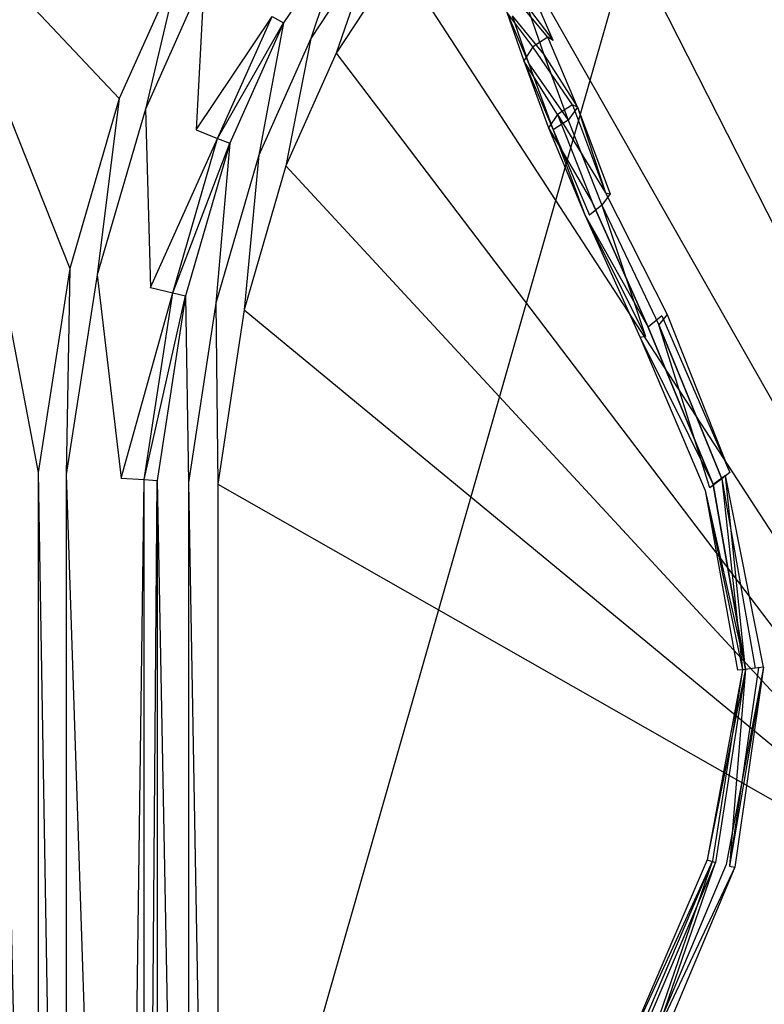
# Model space of a CAD drawing. Extents: x 0 to 0.795, y -0.5 to 0.
# Tile 14 of 20: x 0.399 to 0.464, y -0.15 to -0.064. Entities that reach past the tile are written whole.
import ezdxf

# ---------------------------------------------------------------- set-up
doc = ezdxf.new("R2010")
doc.units = 0
doc.layers.add('L0_ABLAUF_N_633100__0___REPLACE', color=7, linetype='CONTINUOUS')
doc.layers.add('L1_BECKEN_N_633100__0___REPLACE', color=7, linetype='CONTINUOUS')

msp = doc.modelspace()

# ---------------------------------------------------------------- linework, layer by layer
at = {"layer": 'L0_ABLAUF_N_633100__0___REPLACE', "color": 8}
for points, invisible_edges in [([(0.445329, -0.065787, 0.060769), (0.442501, -0.062345, 0.077643), (0.443831, -0.06154, 0.077774), (0.445329, -0.065787, 0.060769)], 14), ([(0.443515, -0.063097, 0.078602), (0.445779, -0.06607, 0.06139), (0.444291, -0.06186, 0.078237), (0.443515, -0.063097, 0.078602)], 14), ([(0.443831, -0.06154, 0.077774), (0.445779, -0.06607, 0.06139), (0.445329, -0.065787, 0.060769), (0.443831, -0.06154, 0.077774)], 13), ([(0.445779, -0.06607, 0.06139), (0.443831, -0.06154, 0.077774), (0.444291, -0.06186, 0.078237), (0.445779, -0.06607, 0.06139)], 14), ([(0.444004, -0.066611, 0.060572), (0.441728, -0.063591, 0.078007), (0.442501, -0.062345, 0.077643), (0.444004, -0.066611, 0.060572)], 14), ([(0.442501, -0.062345, 0.077643), (0.445329, -0.065787, 0.060769), (0.444004, -0.066611, 0.060572), (0.442501, -0.062345, 0.077643)], 13), ([(0.443672, -0.068102, 0.061675), (0.441728, -0.063591, 0.078007), (0.443219, -0.067834, 0.061054), (0.443672, -0.068102, 0.061675)], 13), ([(0.441728, -0.063591, 0.078007), (0.443672, -0.068102, 0.061675), (0.44219, -0.063902, 0.07846), (0.441728, -0.063591, 0.078007)], 14), ([(0.441728, -0.063591, 0.078007), (0.444004, -0.066611, 0.060572), (0.443219, -0.067834, 0.061054), (0.441728, -0.063591, 0.078007)], 13), ([(0.44219, -0.063902, 0.07846), (0.444988, -0.067279, 0.061875), (0.443515, -0.063097, 0.078602), (0.44219, -0.063902, 0.07846)], 14), ([(0.445779, -0.06607, 0.06139), (0.443515, -0.063097, 0.078602), (0.444988, -0.067279, 0.061875), (0.445779, -0.06607, 0.06139)], 13), ([(0.444988, -0.067279, 0.061875), (0.44219, -0.063902, 0.07846), (0.443672, -0.068102, 0.061675), (0.444988, -0.067279, 0.061875)], 13), ([(0.447485, -0.071695, 0.044802), (0.444004, -0.066611, 0.060572), (0.445329, -0.065787, 0.060769), (0.447485, -0.071695, 0.044802)], 14), ([(0.444988, -0.067279, 0.061875), (0.44791, -0.071904, 0.045653), (0.445779, -0.06607, 0.06139), (0.444988, -0.067279, 0.061875)], 14), ([(0.445329, -0.065787, 0.060769), (0.44791, -0.071904, 0.045653), (0.447485, -0.071695, 0.044802), (0.445329, -0.065787, 0.060769)], 13), ([(0.44791, -0.071904, 0.045653), (0.445329, -0.065787, 0.060769), (0.445779, -0.06607, 0.06139), (0.44791, -0.071904, 0.045653)], 14), ([(0.446179, -0.072543, 0.044541), (0.443219, -0.067834, 0.061054), (0.444004, -0.066611, 0.060572), (0.446179, -0.072543, 0.044541)], 14), ([(0.444004, -0.066611, 0.060572), (0.447485, -0.071695, 0.044802), (0.446179, -0.072543, 0.044541), (0.444004, -0.066611, 0.060572)], 13), ([(0.445806, -0.073886, 0.046045), (0.443219, -0.067834, 0.061054), (0.445374, -0.073701, 0.045208), (0.445806, -0.073886, 0.046045)], 13), ([(0.443219, -0.067834, 0.061054), (0.445806, -0.073886, 0.046045), (0.443672, -0.068102, 0.061675), (0.443219, -0.067834, 0.061054)], 14), ([(0.443219, -0.067834, 0.061054), (0.446179, -0.072543, 0.044541), (0.445374, -0.073701, 0.045208), (0.443219, -0.067834, 0.061054)], 13), ([(0.443672, -0.068102, 0.061675), (0.447096, -0.073037, 0.04632), (0.444988, -0.067279, 0.061875), (0.443672, -0.068102, 0.061675)], 14), ([(0.447096, -0.073037, 0.04632), (0.443672, -0.068102, 0.061675), (0.445806, -0.073886, 0.046045), (0.447096, -0.073037, 0.04632)], 13), ([(0.44791, -0.071904, 0.045653), (0.444988, -0.067279, 0.061875), (0.447096, -0.073037, 0.04632), (0.44791, -0.071904, 0.045653)], 13), ([(0.447485, -0.071695, 0.044802), (0.450376, -0.079417, 0.032555), (0.446179, -0.072543, 0.044541), (0.447485, -0.071695, 0.044802)], 14), ([(0.44791, -0.071904, 0.045653), (0.447096, -0.073037, 0.04632), (0.450771, -0.079492, 0.033657), (0.44791, -0.071904, 0.045653)], 14), ([(0.44791, -0.071904, 0.045653), (0.450376, -0.079417, 0.032555), (0.447485, -0.071695, 0.044802), (0.44791, -0.071904, 0.045653)], 14), ([(0.450376, -0.079417, 0.032555), (0.44791, -0.071904, 0.045653), (0.450771, -0.079492, 0.033657), (0.450376, -0.079417, 0.032555)], 13), ([(0.446179, -0.072543, 0.044541), (0.449224, -0.080293, 0.032242), (0.445374, -0.073701, 0.045208), (0.446179, -0.072543, 0.044541)], 14), ([(0.447096, -0.073037, 0.04632), (0.445806, -0.073886, 0.046045), (0.450056, -0.080479, 0.034517), (0.447096, -0.073037, 0.04632)], 14), ([(0.446179, -0.072543, 0.044541), (0.450376, -0.079417, 0.032555), (0.449224, -0.080293, 0.032242), (0.446179, -0.072543, 0.044541)], 14), ([(0.447096, -0.073037, 0.04632), (0.450056, -0.080479, 0.034517), (0.450771, -0.079492, 0.033657), (0.447096, -0.073037, 0.04632)], 14), ([(0.445374, -0.073701, 0.045208), (0.448551, -0.081325, 0.033115), (0.445806, -0.073886, 0.046045), (0.445374, -0.073701, 0.045208)], 14), ([(0.445374, -0.073701, 0.045208), (0.449224, -0.080293, 0.032242), (0.448551, -0.081325, 0.033115), (0.445374, -0.073701, 0.045208)], 14), ([(0.445806, -0.073886, 0.046045), (0.448551, -0.081325, 0.033115), (0.448978, -0.081363, 0.034197), (0.445806, -0.073886, 0.046045)], 14), ([(0.445806, -0.073886, 0.046045), (0.448978, -0.081363, 0.034197), (0.450056, -0.080479, 0.034517), (0.445806, -0.073886, 0.046045)], 14), ([(0.454094, -0.091169, 0.024507), (0.449224, -0.080293, 0.032242), (0.450376, -0.079417, 0.032555), (0.454094, -0.091169, 0.024507)], 14), ([(0.450771, -0.079492, 0.033657), (0.450056, -0.080479, 0.034517), (0.455778, -0.090054, 0.026417), (0.450771, -0.079492, 0.033657)], 14), ([(0.450376, -0.079417, 0.032555), (0.455778, -0.090054, 0.026417), (0.455288, -0.090169, 0.024857), (0.450376, -0.079417, 0.032555)], 14), ([(0.450376, -0.079417, 0.032555), (0.450771, -0.079492, 0.033657), (0.455778, -0.090054, 0.026417), (0.450376, -0.079417, 0.032555)], 14), ([(0.455288, -0.090169, 0.024857), (0.454094, -0.091169, 0.024507), (0.450376, -0.079417, 0.032555), (0.455288, -0.090169, 0.024857)], 14), ([(0.449224, -0.080293, 0.032242), (0.454094, -0.091169, 0.024507), (0.448551, -0.081325, 0.033115), (0.449224, -0.080293, 0.032242)], 14), ([(0.45387, -0.091973, 0.027317), (0.450056, -0.080479, 0.034517), (0.448978, -0.081363, 0.034197), (0.45387, -0.091973, 0.027317)], 13), ([(0.450056, -0.080479, 0.034517), (0.45387, -0.091973, 0.027317), (0.455049, -0.090967, 0.027677), (0.450056, -0.080479, 0.034517)], 14), ([(0.450056, -0.080479, 0.034517), (0.455049, -0.090967, 0.027677), (0.455778, -0.090054, 0.026417), (0.450056, -0.080479, 0.034517)], 14), ([(0.45387, -0.091973, 0.027317), (0.448551, -0.081325, 0.033115), (0.453392, -0.092082, 0.025767), (0.45387, -0.091973, 0.027317)], 13), ([(0.448551, -0.081325, 0.033115), (0.45387, -0.091973, 0.027317), (0.448978, -0.081363, 0.034197), (0.448551, -0.081325, 0.033115)], 14), ([(0.448551, -0.081325, 0.033115), (0.454094, -0.091169, 0.024507), (0.453392, -0.092082, 0.025767), (0.448551, -0.081325, 0.033115)], 14), ([(0.459791, -0.104947, 0.022987), (0.454094, -0.091169, 0.024507), (0.455288, -0.090169, 0.024857), (0.459791, -0.104947, 0.022987)], 14), ([(0.455778, -0.090054, 0.026417), (0.455049, -0.090967, 0.027677), (0.461249, -0.103901, 0.024917), (0.455778, -0.090054, 0.026417)], 14), ([(0.455778, -0.090054, 0.026417), (0.461249, -0.103901, 0.024917), (0.455288, -0.090169, 0.024857), (0.455778, -0.090054, 0.026417)], 14), ([(0.46086, -0.104159, 0.023327), (0.459791, -0.104947, 0.022987), (0.455288, -0.090169, 0.024857), (0.46086, -0.104159, 0.023327)], 14), ([(0.455288, -0.090169, 0.024857), (0.461249, -0.103901, 0.024917), (0.46086, -0.104159, 0.023327), (0.455288, -0.090169, 0.024857)], 14), ([(0.454094, -0.091169, 0.024507), (0.459791, -0.104947, 0.022987), (0.453392, -0.092082, 0.025767), (0.454094, -0.091169, 0.024507)], 14), ([(0.459488, -0.105227, 0.025877), (0.455049, -0.090967, 0.027677), (0.45387, -0.091973, 0.027317), (0.459488, -0.105227, 0.025877)], 14), ([(0.460549, -0.104439, 0.026217), (0.455049, -0.090967, 0.027677), (0.459488, -0.105227, 0.025877), (0.460549, -0.104439, 0.026217)], 14), ([(0.455049, -0.090967, 0.027677), (0.460549, -0.104439, 0.026217), (0.461249, -0.103901, 0.024917), (0.455049, -0.090967, 0.027677)], 14), ([(0.45387, -0.091973, 0.027317), (0.453392, -0.092082, 0.025767), (0.459488, -0.105227, 0.025877), (0.45387, -0.091973, 0.027317)], 14), ([(0.453392, -0.092082, 0.025767), (0.459791, -0.104947, 0.022987), (0.459107, -0.105485, 0.024287), (0.453392, -0.092082, 0.025767)], 14), ([(0.453392, -0.092082, 0.025767), (0.459107, -0.105485, 0.024287), (0.459488, -0.105227, 0.025877), (0.453392, -0.092082, 0.025767)], 14), ([(0.46086, -0.104159, 0.023327), (0.462635, -0.121123, 0.022997), (0.459791, -0.104947, 0.022987), (0.46086, -0.104159, 0.023327)], 13), ([(0.461249, -0.103901, 0.024917), (0.460549, -0.104439, 0.026217), (0.464198, -0.120958, 0.024927), (0.461249, -0.103901, 0.024917)], 14), ([(0.464198, -0.120958, 0.024927), (0.46086, -0.104159, 0.023327), (0.461249, -0.103901, 0.024917), (0.464198, -0.120958, 0.024927)], 14), ([(0.462635, -0.121123, 0.022997), (0.46086, -0.104159, 0.023327), (0.463765, -0.121002, 0.023337), (0.462635, -0.121123, 0.022997)], 14), ([(0.46086, -0.104159, 0.023327), (0.464198, -0.120958, 0.024927), (0.463765, -0.121002, 0.023337), (0.46086, -0.104159, 0.023327)], 13), ([(0.459791, -0.104947, 0.022987), (0.462635, -0.121123, 0.022997), (0.459107, -0.105485, 0.024287), (0.459791, -0.104947, 0.022987)], 14), ([(0.462349, -0.121167, 0.025887), (0.460549, -0.104439, 0.026217), (0.459488, -0.105227, 0.025877), (0.462349, -0.121167, 0.025887)], 13), ([(0.460549, -0.104439, 0.026217), (0.462349, -0.121167, 0.025887), (0.463479, -0.12104, 0.026227), (0.460549, -0.104439, 0.026217)], 14), ([(0.460549, -0.104439, 0.026217), (0.463479, -0.12104, 0.026227), (0.464198, -0.120958, 0.024927), (0.460549, -0.104439, 0.026217)], 14), ([(0.459107, -0.105485, 0.024287), (0.462349, -0.121167, 0.025887), (0.459488, -0.105227, 0.025877), (0.459107, -0.105485, 0.024287)], 14), ([(0.459107, -0.105485, 0.024287), (0.462635, -0.121123, 0.022997), (0.461927, -0.121204, 0.024297), (0.459107, -0.105485, 0.024287)], 14), ([(0.462349, -0.121167, 0.025887), (0.459107, -0.105485, 0.024287), (0.461927, -0.121204, 0.024297), (0.462349, -0.121167, 0.025887)], 13), ([(0.462635, -0.121123, 0.022997), (0.459996, -0.138046, 0.023077), (0.459261, -0.137815, 0.024377), (0.462635, -0.121123, 0.022997)], 14), ([(0.462635, -0.121123, 0.022997), (0.459261, -0.137815, 0.024377), (0.461927, -0.121204, 0.024297), (0.462635, -0.121123, 0.022997)], 14), ([(0.462349, -0.121167, 0.025887), (0.459261, -0.137815, 0.024377), (0.459735, -0.137907, 0.025967), (0.462349, -0.121167, 0.025887)], 14), ([(0.462349, -0.121167, 0.025887), (0.461927, -0.121204, 0.024297), (0.459261, -0.137815, 0.024377), (0.462349, -0.121167, 0.025887)], 14), ([(0.462349, -0.121167, 0.025887), (0.459735, -0.137907, 0.025967), (0.460942, -0.138227, 0.026307), (0.462349, -0.121167, 0.025887)], 14), ([(0.462635, -0.121123, 0.022997), (0.461215, -0.138359, 0.023417), (0.459996, -0.138046, 0.023077), (0.462635, -0.121123, 0.022997)], 14), ([(0.464198, -0.120958, 0.024927), (0.460942, -0.138227, 0.026307), (0.461702, -0.138451, 0.025007), (0.464198, -0.120958, 0.024927)], 14), ([(0.464198, -0.120958, 0.024927), (0.463479, -0.12104, 0.026227), (0.460942, -0.138227, 0.026307), (0.464198, -0.120958, 0.024927)], 14), ([(0.463479, -0.12104, 0.026227), (0.462349, -0.121167, 0.025887), (0.460942, -0.138227, 0.026307), (0.463479, -0.12104, 0.026227)], 14), ([(0.464198, -0.120958, 0.024927), (0.461702, -0.138451, 0.025007), (0.461215, -0.138359, 0.023417), (0.464198, -0.120958, 0.024927)], 14), ([(0.464198, -0.120958, 0.024927), (0.461215, -0.138359, 0.023417), (0.463765, -0.121002, 0.023337), (0.464198, -0.120958, 0.024927)], 14), ([(0.463765, -0.121002, 0.023337), (0.461215, -0.138359, 0.023417), (0.462635, -0.121123, 0.022997), (0.463765, -0.121002, 0.023337)], 14), ([(0.459261, -0.137815, 0.024377), (0.451893, -0.154991, 0.024627), (0.459735, -0.137907, 0.025967), (0.459261, -0.137815, 0.024377)], 14), ([(0.459261, -0.137815, 0.024377), (0.459996, -0.138046, 0.023077), (0.451893, -0.154991, 0.024627), (0.459261, -0.137815, 0.024377)], 14), ([(0.459735, -0.137907, 0.025967), (0.451893, -0.154991, 0.024627), (0.45244, -0.155001, 0.026207), (0.459735, -0.137907, 0.025967)], 14), ([(0.453815, -0.155102, 0.026547), (0.459735, -0.137907, 0.025967), (0.45244, -0.155001, 0.026207), (0.453815, -0.155102, 0.026547)], 13), ([(0.459735, -0.137907, 0.025967), (0.453815, -0.155102, 0.026547), (0.460942, -0.138227, 0.026307), (0.459735, -0.137907, 0.025967)], 14), ([(0.459996, -0.138046, 0.023077), (0.452722, -0.155085, 0.023317), (0.451893, -0.154991, 0.024627), (0.459996, -0.138046, 0.023077)], 14), ([(0.459996, -0.138046, 0.023077), (0.4541, -0.155193, 0.023657), (0.452722, -0.155085, 0.023317), (0.459996, -0.138046, 0.023077)], 13), ([(0.460942, -0.138227, 0.026307), (0.453815, -0.155102, 0.026547), (0.461702, -0.138451, 0.025007), (0.460942, -0.138227, 0.026307)], 14), ([(0.461702, -0.138451, 0.025007), (0.453815, -0.155102, 0.026547), (0.45466, -0.155203, 0.025247), (0.461702, -0.138451, 0.025007)], 14), ([(0.4541, -0.155193, 0.023657), (0.459996, -0.138046, 0.023077), (0.461215, -0.138359, 0.023417), (0.4541, -0.155193, 0.023657)], 14), ([(0.461215, -0.138359, 0.023417), (0.461702, -0.138451, 0.025007), (0.4541, -0.155193, 0.023657), (0.461215, -0.138359, 0.023417)], 14), ([(0.461702, -0.138451, 0.025007), (0.45466, -0.155203, 0.025247), (0.4541, -0.155193, 0.023657), (0.461702, -0.138451, 0.025007)], 14)]:
    msp.add_3dface(points, dxfattribs=dict(at, invisible_edges=invisible_edges))
at = {"layer": 'L1_BECKEN_N_633100__0___REPLACE', "color": 8}
for points, invisible_edges in [([(0.465978, -0.010155), (0.3975, -0.25), (0.3975, -0.010155), (0.465978, -0.010155)], 13), ([(0.3975, -0.25), (0.465978, -0.010155), (0.784845, -0.25), (0.3975, -0.25)], 10), ([(0.48704, -0.090791, 0.020005), (0.464335, -0.03511, 0.02), (0.454459, -0.039513, 0.02), (0.48704, -0.090791, 0.020005)], 13), ([(0.480201, -0.095287, 0.020008), (0.454459, -0.039513, 0.02), (0.446153, -0.044961, 0.02), (0.480201, -0.095287, 0.020008)], 13), ([(0.454459, -0.039513, 0.02), (0.480201, -0.095287, 0.020008), (0.48704, -0.090791, 0.020005), (0.454459, -0.039513, 0.02)], 14), ([(0.474829, -0.101461, 0.02001), (0.446153, -0.044961, 0.02), (0.438752, -0.051473, 0.02), (0.474829, -0.101461, 0.02001)], 13), ([(0.446153, -0.044961, 0.02), (0.474829, -0.101461, 0.02001), (0.480201, -0.095287, 0.020008), (0.446153, -0.044961, 0.02)], 14), ([(0.471322, -0.108855, 0.020012), (0.438752, -0.051473, 0.02), (0.432239, -0.058874, 0.02), (0.471322, -0.108855, 0.020012)], 13), ([(0.438752, -0.051473, 0.02), (0.471322, -0.108855, 0.020012), (0.474829, -0.101461, 0.02001), (0.438752, -0.051473, 0.02)], 14), ([(0.428025, -0.055645, 0.02114), (0.42119, -0.063955, 0.023891), (0.422194, -0.064533, 0.02114), (0.428025, -0.055645, 0.02114)], 13), ([(0.424577, -0.065905, 0.02), (0.428025, -0.055645, 0.02114), (0.422194, -0.064533, 0.02114), (0.424577, -0.065905, 0.02)], 13), ([(0.428025, -0.055645, 0.02114), (0.424577, -0.065905, 0.02), (0.430209, -0.057318, 0.02), (0.428025, -0.055645, 0.02114)], 14), ([(0.426792, -0.06718, 0.02), (0.430209, -0.057318, 0.02), (0.424577, -0.065905, 0.02), (0.426792, -0.06718, 0.02)], 13), ([(0.430209, -0.057318, 0.02), (0.426792, -0.06718, 0.02), (0.432239, -0.058874, 0.02), (0.430209, -0.057318, 0.02)], 14), ([(0.3975, -0.060182, 0.22), (0.40782, -0.071146, 0.22), (0.413112, -0.059304, 0.22), (0.3975, -0.060182, 0.22)], 14), ([(0.410106, -0.072073, 0.22), (0.413112, -0.059304, 0.22), (0.40782, -0.071146, 0.22), (0.410106, -0.072073, 0.22)], 13), ([(0.413112, -0.059304, 0.22), (0.410106, -0.072073, 0.22), (0.415258, -0.06054, 0.22), (0.413112, -0.059304, 0.22)], 14), ([(0.46994, -0.116922, 0.020013), (0.432239, -0.058874, 0.02), (0.426792, -0.06718, 0.02), (0.46994, -0.116922, 0.020013)], 13), ([(0.432239, -0.058874, 0.02), (0.46994, -0.116922, 0.020013), (0.471322, -0.108855, 0.020012), (0.432239, -0.058874, 0.02)], 14), ([(0.40782, -0.071146, 0.22), (0.3975, -0.060182, 0.22), (0.3975, -0.070873, 0.22), (0.40782, -0.071146, 0.22)], 13), ([(0.414551, -0.073876, 0.218004), (0.415258, -0.06054, 0.22), (0.410106, -0.072073, 0.22), (0.414551, -0.073876, 0.218004)], 13), ([(0.415258, -0.06054, 0.22), (0.414551, -0.073876, 0.218004), (0.419431, -0.062942, 0.218004), (0.415258, -0.06054, 0.22)], 14), ([(0.414551, -0.073876, 0.218004), (0.42119, -0.063955, 0.213186), (0.419431, -0.062942, 0.218004), (0.414551, -0.073876, 0.218004)], 14), ([(0.42119, -0.063955, 0.213186), (0.414551, -0.073876, 0.218004), (0.416423, -0.074636, 0.213186), (0.42119, -0.063955, 0.213186)], 13), ([(0.42119, -0.063955, 0.023891), (0.416423, -0.074636, 0.032844), (0.416423, -0.074636, 0.023891), (0.42119, -0.063955, 0.023891)], 13), ([(0.416423, -0.074636, 0.032844), (0.42119, -0.063955, 0.023891), (0.42119, -0.063955, 0.032844), (0.416423, -0.074636, 0.032844)], 14), ([(0.42119, -0.063955, 0.032844), (0.416423, -0.074636, 0.20807), (0.416423, -0.074636, 0.032844), (0.42119, -0.063955, 0.032844)], 13), ([(0.416423, -0.074636, 0.20807), (0.42119, -0.063955, 0.032844), (0.42119, -0.063955, 0.20807), (0.416423, -0.074636, 0.20807)], 14), ([(0.42119, -0.063955, 0.20807), (0.416423, -0.074636, 0.213186), (0.416423, -0.074636, 0.20807), (0.42119, -0.063955, 0.20807)], 13), ([(0.416423, -0.074636, 0.213186), (0.42119, -0.063955, 0.20807), (0.42119, -0.063955, 0.213186), (0.416423, -0.074636, 0.213186)], 14), ([(0.416423, -0.074636, 0.023891), (0.422194, -0.064533, 0.02114), (0.42119, -0.063955, 0.023891), (0.416423, -0.074636, 0.023891)], 14), ([(0.422194, -0.064533, 0.02114), (0.416423, -0.074636, 0.023891), (0.417491, -0.07507, 0.02114), (0.422194, -0.064533, 0.02114)], 13), ([(0.420029, -0.076099, 0.02), (0.422194, -0.064533, 0.02114), (0.417491, -0.07507, 0.02114), (0.420029, -0.076099, 0.02)], 13), ([(0.422194, -0.064533, 0.02114), (0.420029, -0.076099, 0.02), (0.424577, -0.065905, 0.02), (0.422194, -0.064533, 0.02114)], 14), ([(0.422388, -0.077056, 0.02), (0.424577, -0.065905, 0.02), (0.420029, -0.076099, 0.02), (0.422388, -0.077056, 0.02)], 13), ([(0.424577, -0.065905, 0.02), (0.422388, -0.077056, 0.02), (0.426792, -0.06718, 0.02), (0.424577, -0.065905, 0.02)], 14), ([(0.470785, -0.125062, 0.020012), (0.426792, -0.06718, 0.02), (0.422388, -0.077056, 0.02), (0.470785, -0.125062, 0.020012)], 13), ([(0.426792, -0.06718, 0.02), (0.470785, -0.125062, 0.020012), (0.46994, -0.116922, 0.020013), (0.426792, -0.06718, 0.02)], 14), ([(0.403493, -0.086032, 0.22), (0.3975, -0.070873, 0.22), (0.3975, -0.08681, 0.22), (0.403493, -0.086032, 0.22)], 13), ([(0.3975, -0.070873, 0.22), (0.403493, -0.086032, 0.22), (0.40782, -0.071146, 0.22), (0.3975, -0.070873, 0.22)], 14), ([(0.405888, -0.0866, 0.22), (0.40782, -0.071146, 0.22), (0.403493, -0.086032, 0.22), (0.405888, -0.0866, 0.22)], 13), ([(0.40782, -0.071146, 0.22), (0.405888, -0.0866, 0.22), (0.410106, -0.072073, 0.22), (0.40782, -0.071146, 0.22)], 14), ([(0.410551, -0.087705, 0.218004), (0.410106, -0.072073, 0.22), (0.405888, -0.0866, 0.22), (0.410551, -0.087705, 0.218004)], 13), ([(0.410106, -0.072073, 0.22), (0.410551, -0.087705, 0.218004), (0.414551, -0.073876, 0.218004), (0.410106, -0.072073, 0.22)], 14), ([(0.410551, -0.087705, 0.218004), (0.416423, -0.074636, 0.213186), (0.414551, -0.073876, 0.218004), (0.410551, -0.087705, 0.218004)], 14), ([(0.416423, -0.074636, 0.213186), (0.410551, -0.087705, 0.218004), (0.412506, -0.088171, 0.213186), (0.416423, -0.074636, 0.213186)], 13), ([(0.412506, -0.088171, 0.023891), (0.417491, -0.07507, 0.02114), (0.416423, -0.074636, 0.023891), (0.412506, -0.088171, 0.023891)], 14), ([(0.416423, -0.074636, 0.023891), (0.412506, -0.088171, 0.032844), (0.412506, -0.088171, 0.023891), (0.416423, -0.074636, 0.023891)], 13), ([(0.412506, -0.088171, 0.032844), (0.416423, -0.074636, 0.023891), (0.416423, -0.074636, 0.032844), (0.412506, -0.088171, 0.032844)], 14), ([(0.416423, -0.074636, 0.032844), (0.412506, -0.088171, 0.20807), (0.412506, -0.088171, 0.032844), (0.416423, -0.074636, 0.032844)], 13), ([(0.412506, -0.088171, 0.20807), (0.416423, -0.074636, 0.032844), (0.416423, -0.074636, 0.20807), (0.412506, -0.088171, 0.20807)], 14), ([(0.416423, -0.074636, 0.20807), (0.412506, -0.088171, 0.213186), (0.412506, -0.088171, 0.20807), (0.416423, -0.074636, 0.20807)], 13), ([(0.412506, -0.088171, 0.213186), (0.416423, -0.074636, 0.20807), (0.416423, -0.074636, 0.213186), (0.412506, -0.088171, 0.213186)], 14), ([(0.417491, -0.07507, 0.02114), (0.412506, -0.088171, 0.023891), (0.413623, -0.088436, 0.02114), (0.417491, -0.07507, 0.02114)], 13), ([(0.416285, -0.089067, 0.02), (0.417491, -0.07507, 0.02114), (0.413623, -0.088436, 0.02114), (0.416285, -0.089067, 0.02)], 13), ([(0.417491, -0.07507, 0.02114), (0.416285, -0.089067, 0.02), (0.420029, -0.076099, 0.02), (0.417491, -0.07507, 0.02114)], 14), ([(0.418756, -0.089654, 0.02), (0.420029, -0.076099, 0.02), (0.416285, -0.089067, 0.02), (0.418756, -0.089654, 0.02)], 13), ([(0.420029, -0.076099, 0.02), (0.418756, -0.089654, 0.02), (0.422388, -0.077056, 0.02), (0.420029, -0.076099, 0.02)], 14), ([(0.473795, -0.132672, 0.020011), (0.422388, -0.077056, 0.02), (0.418756, -0.089654, 0.02), (0.473795, -0.132672, 0.020011)], 13), ([(0.422388, -0.077056, 0.02), (0.473795, -0.132672, 0.020011), (0.470785, -0.125062, 0.020012), (0.422388, -0.077056, 0.02)], 14), ([(0.3975, -0.08681, 0.22), (0.400724, -0.103903, 0.22), (0.403493, -0.086032, 0.22), (0.3975, -0.08681, 0.22)], 14), ([(0.403191, -0.104064, 0.22), (0.403493, -0.086032, 0.22), (0.400724, -0.103903, 0.22), (0.403191, -0.104064, 0.22)], 13), ([(0.403493, -0.086032, 0.22), (0.403191, -0.104064, 0.22), (0.405888, -0.0866, 0.22), (0.403493, -0.086032, 0.22)], 14), ([(0.400724, -0.103903, 0.22), (0.3975, -0.08681, 0.22), (0.3975, -0.104064, 0.22), (0.400724, -0.103903, 0.22)], 13), ([(0.408003, -0.10438, 0.218004), (0.405888, -0.0866, 0.22), (0.403191, -0.104064, 0.22), (0.408003, -0.10438, 0.218004)], 13), ([(0.405888, -0.0866, 0.22), (0.408003, -0.10438, 0.218004), (0.410551, -0.087705, 0.218004), (0.405888, -0.0866, 0.22)], 14), ([(0.408003, -0.10438, 0.218004), (0.412506, -0.088171, 0.213186), (0.410551, -0.087705, 0.218004), (0.408003, -0.10438, 0.218004)], 14), ([(0.412506, -0.088171, 0.213186), (0.408003, -0.10438, 0.218004), (0.410005, -0.104511, 0.213186), (0.412506, -0.088171, 0.213186)], 13), ([(0.412506, -0.088171, 0.023891), (0.410005, -0.104511, 0.032844), (0.410005, -0.104511, 0.023891), (0.412506, -0.088171, 0.023891)], 13), ([(0.410005, -0.104511, 0.032844), (0.412506, -0.088171, 0.023891), (0.412506, -0.088171, 0.032844), (0.410005, -0.104511, 0.032844)], 14), ([(0.412506, -0.088171, 0.032844), (0.410005, -0.104511, 0.20807), (0.410005, -0.104511, 0.032844), (0.412506, -0.088171, 0.032844)], 13), ([(0.410005, -0.104511, 0.20807), (0.412506, -0.088171, 0.032844), (0.412506, -0.088171, 0.20807), (0.410005, -0.104511, 0.20807)], 14), ([(0.410005, -0.104511, 0.023891), (0.413623, -0.088436, 0.02114), (0.412506, -0.088171, 0.023891), (0.410005, -0.104511, 0.023891)], 14), ([(0.412506, -0.088171, 0.20807), (0.410005, -0.104511, 0.213186), (0.410005, -0.104511, 0.20807), (0.412506, -0.088171, 0.20807)], 13), ([(0.410005, -0.104511, 0.213186), (0.412506, -0.088171, 0.20807), (0.412506, -0.088171, 0.213186), (0.410005, -0.104511, 0.213186)], 14), ([(0.413623, -0.088436, 0.02114), (0.410005, -0.104511, 0.023891), (0.411148, -0.104586, 0.02114), (0.413623, -0.088436, 0.02114)], 13), ([(0.413896, -0.104766, 0.02), (0.413623, -0.088436, 0.02114), (0.411148, -0.104586, 0.02114), (0.413896, -0.104766, 0.02)], 13), ([(0.413623, -0.088436, 0.02114), (0.413896, -0.104766, 0.02), (0.416285, -0.089067, 0.02), (0.413623, -0.088436, 0.02114)], 14), ([(0.416441, -0.104933, 0.02), (0.416285, -0.089067, 0.02), (0.413896, -0.104766, 0.02), (0.416441, -0.104933, 0.02)], 13), ([(0.416285, -0.089067, 0.02), (0.416441, -0.104933, 0.02), (0.418756, -0.089654, 0.02), (0.416285, -0.089067, 0.02)], 14), ([(0.478747, -0.139188, 0.02001), (0.418756, -0.089654, 0.02), (0.416441, -0.104933, 0.02), (0.478747, -0.139188, 0.02001)], 13), ([(0.418756, -0.089654, 0.02), (0.478747, -0.139188, 0.02001), (0.473795, -0.132672, 0.020011), (0.418756, -0.089654, 0.02)], 14), ([(0.3975, -0.104064, 0.22), (0.400724, -0.25, 0.22), (0.400724, -0.103903, 0.22), (0.3975, -0.104064, 0.22)], 14), ([(0.400724, -0.25, 0.22), (0.3975, -0.104064, 0.22), (0.3975, -0.25, 0.22), (0.400724, -0.25, 0.22)], 13), ([(0.403191, -0.25, 0.22), (0.400724, -0.103903, 0.22), (0.400724, -0.25, 0.22), (0.403191, -0.25, 0.22)], 13), ([(0.400724, -0.103903, 0.22), (0.403191, -0.25, 0.22), (0.403191, -0.104064, 0.22), (0.400724, -0.103903, 0.22)], 14), ([(0.408009, -0.25, 0.218004), (0.403191, -0.104064, 0.22), (0.403191, -0.25, 0.22), (0.408009, -0.25, 0.218004)], 13), ([(0.403191, -0.104064, 0.22), (0.408009, -0.25, 0.218004), (0.408003, -0.10438, 0.218004), (0.403191, -0.104064, 0.22)], 14), ([(0.408009, -0.25, 0.218004), (0.410005, -0.104511, 0.213186), (0.408003, -0.10438, 0.218004), (0.408009, -0.25, 0.218004)], 14), ([(0.410005, -0.104511, 0.213186), (0.408009, -0.25, 0.218004), (0.410005, -0.25, 0.213186), (0.410005, -0.104511, 0.213186)], 13), ([(0.410005, -0.104511, 0.032844), (0.410005, -0.25, 0.20807), (0.410005, -0.25, 0.032844), (0.410005, -0.104511, 0.032844)], 13), ([(0.410005, -0.25, 0.20807), (0.410005, -0.104511, 0.032844), (0.410005, -0.104511, 0.20807), (0.410005, -0.25, 0.20807)], 14), ([(0.410005, -0.104511, 0.20807), (0.410005, -0.25, 0.213186), (0.410005, -0.25, 0.20807), (0.410005, -0.104511, 0.20807)], 13), ([(0.410005, -0.25, 0.213186), (0.410005, -0.104511, 0.20807), (0.410005, -0.104511, 0.213186), (0.410005, -0.25, 0.213186)], 14), ([(0.410005, -0.25, 0.023891), (0.411148, -0.104586, 0.02114), (0.410005, -0.104511, 0.023891), (0.410005, -0.25, 0.023891)], 14), ([(0.410005, -0.104511, 0.023891), (0.410005, -0.25, 0.032844), (0.410005, -0.25, 0.023891), (0.410005, -0.104511, 0.023891)], 13), ([(0.410005, -0.25, 0.032844), (0.410005, -0.104511, 0.023891), (0.410005, -0.104511, 0.032844), (0.410005, -0.25, 0.032844)], 14), ([(0.411148, -0.104586, 0.02114), (0.410005, -0.25, 0.023891), (0.411145, -0.25, 0.02114), (0.411148, -0.104586, 0.02114)], 13), ([(0.413896, -0.25, 0.02), (0.411148, -0.104586, 0.02114), (0.411145, -0.25, 0.02114), (0.413896, -0.25, 0.02)], 13), ([(0.411148, -0.104586, 0.02114), (0.413896, -0.25, 0.02), (0.413896, -0.104766, 0.02), (0.411148, -0.104586, 0.02114)], 14), ([(0.416441, -0.25, 0.02), (0.413896, -0.104766, 0.02), (0.413896, -0.25, 0.02), (0.416441, -0.25, 0.02)], 13), ([(0.413896, -0.104766, 0.02), (0.416441, -0.25, 0.02), (0.416441, -0.104933, 0.02), (0.413896, -0.104766, 0.02)], 14), ([(0.485273, -0.144127, 0.020007), (0.416441, -0.104933, 0.02), (0.416441, -0.25, 0.02), (0.485273, -0.144127, 0.020007)], 13), ([(0.416441, -0.104933, 0.02), (0.485273, -0.144127, 0.020007), (0.478747, -0.139188, 0.02001), (0.416441, -0.104933, 0.02)], 14), ([(0.49289, -0.147121, 0.020004), (0.485273, -0.144127, 0.020007), (0.416441, -0.25, 0.02), (0.49289, -0.147121, 0.020004)], 14), ([(0.509095, -0.146551, 0.019998), (0.501032, -0.14795, 0.020001), (0.416441, -0.25, 0.02), (0.509095, -0.146551, 0.019998)], 14), ([(0.767405, -0.25, 0.02), (0.509095, -0.146551, 0.019998), (0.416441, -0.25, 0.02), (0.767405, -0.25, 0.02)], 13), ([(0.501032, -0.14795, 0.020001), (0.49289, -0.147121, 0.020004), (0.416441, -0.25, 0.02), (0.501032, -0.14795, 0.020001)], 14)]:
    msp.add_3dface(points, dxfattribs=dict(at, invisible_edges=invisible_edges))

doc.saveas('drawing.dxf')
